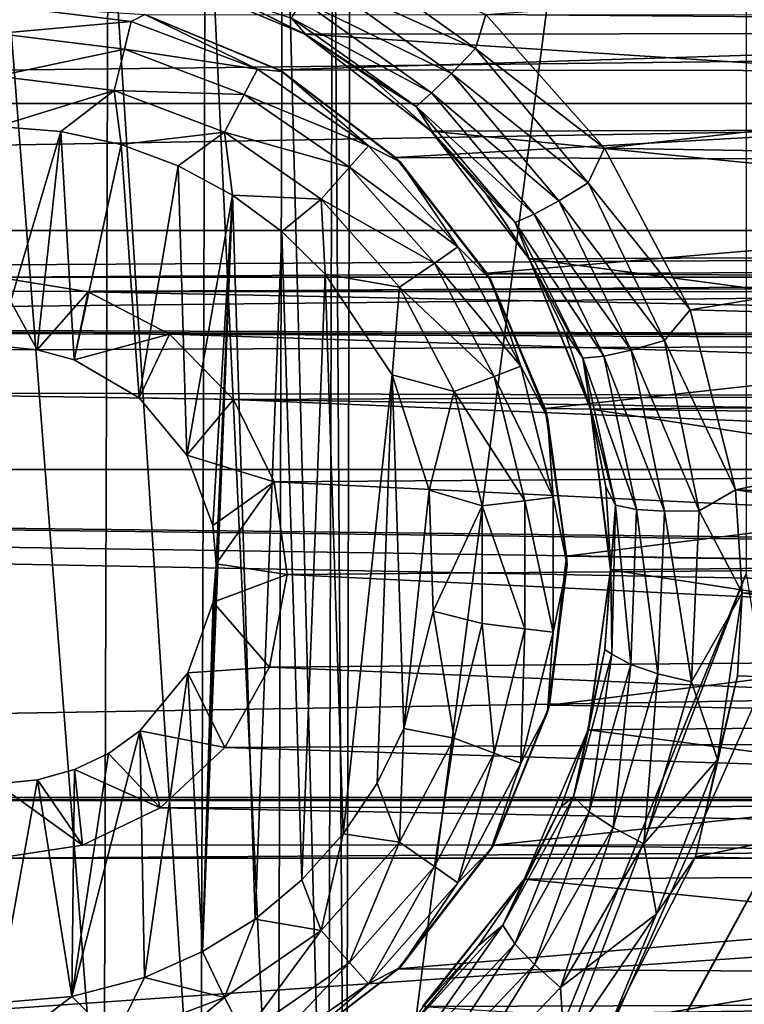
# Model space of a CAD drawing. Header units: metres. Extents: x -95 to 103, y -12 to 12.
# Tile 48 of 256: x -79.15 to -77.5, y -3.38 to -1.14. Entities that reach past the tile are written whole.
import ezdxf

# ---------------------------------------------------------------- set-up
doc = ezdxf.new("R2010")
doc.units = ezdxf.units.M
doc.layers.add('solid_P74500', color=7, linetype='CONTINUOUS')
doc.layers.add('solid_P74500_01', color=7, linetype='CONTINUOUS')

msp = doc.modelspace()

# ---------------------------------------------------------------- linework, layer by layer
at = {"layer": 'solid_P74500'}
for points in [[(-42.130733, -2.890517, 0.5), (-88, 3.55, 0.5), (-88, -3.55, 0.5)], [(-42.494564, -2.812256, 0.5), (-88, 3.55, 0.5), (-42.130733, -2.890517, 0.5)], [(-43.5, -1.396225, 0.5), (-43.5, 1.396225, 0.5), (-88, 3.55, 0.5)], [(-43.453735, -1.765533, 0.5), (-43.5, -1.396225, 0.5), (-88, 3.55, 0.5)], [(-43.31942, -2.109326, 0.5), (-43.453735, -1.765533, 0.5), (-88, 3.55, 0.5)], [(-43.105709, -2.409473, 0.5), (-43.31942, -2.109326, 0.5), (-88, 3.55, 0.5)], [(-42.825325, -2.648513, 0.5), (-43.105709, -2.409473, 0.5), (-88, 3.55, 0.5)], [(-42.494564, -2.812256, 0.5), (-42.825325, -2.648513, 0.5), (-88, 3.55, 0.5)], [(-77.491013, -2.4, -1.8), (-78.40506, -4.65, -1.8), (-77.491013, 2.4, -1.8)], [(-78.393272, 0, -1.8), (-77.491013, 2.4, -1.8), (-78.40506, -4.65, -1.8)], [(-94.018356, -1.947775, 12.347315), (89.300003, 0, 12.5), (-94.018356, 0, 12.5)], [(-78.433968, -0.252288, -1.8), (-78.393272, 0, -1.8), (-78.40506, -4.65, -1.8)], [(-78.548462, -0.475095, -1.8), (-78.433968, -0.252288, -1.8), (-78.445496, -4.400194, -1.8)], [(-78.433968, -0.252288, -1.8), (-78.40506, -4.65, -1.8), (-78.445496, -4.400194, -1.8)], [(-90.699997, -1.617044, 10.880484), (-13, -1.617046, 10.880494), (-13, -0.3, 10.995909)], [(-90.699997, -1.617044, 10.880484), (-13, -0.3, 10.995909), (-90.699997, -0.3, 10.995909)], [(-78.724808, -0.651567, -1.8), (-78.548462, -0.475095, -1.8), (-78.560226, -4.178985, -1.8)], [(-78.548462, -0.475095, -1.8), (-78.445496, -4.400194, -1.8), (-78.560226, -4.178985, -1.8)], [(-15, -0.5, -8.68562), (-85.675003, -1.327031, -8.597901), (-14.325, -1.326951, -8.597916)], [(-15, -0.5, -8.68562), (-85, -0.5, -8.68562), (-85.675003, -1.327031, -8.597901)], [(-78.947144, -0.765777, -1.8), (-78.724808, -0.651567, -1.8), (-78.736336, -4.004628, -1.8)], [(-78.724808, -0.651567, -1.8), (-78.560226, -4.178985, -1.8), (-78.736336, -4.004628, -1.8)], [(-8.2, -2.162539, 9.147798), (-90.699997, -2.162539, 9.147798), (-90.699997, -0.726812, 9.37156)], [(-8.2, -2.162539, 9.147798), (-90.699997, -0.726812, 9.37156), (-8.2, -0.726812, 9.37156)], [(-79.196846, -0.806697, -1.8), (-78.947144, -0.765777, -1.8), (-78.957001, -3.893337, -1.8)], [(-78.947144, -0.765777, -1.8), (-78.736336, -4.004628, -1.8), (-78.957001, -3.893337, -1.8)], [(-79.196846, -0.806697, -1.8), (-78.957001, -3.893337, -1.8), (-79.20311, -3.855084, -1.8)], [(-75.004738, -0.904334, -12.467244), (-75.339699, -1.146616, -12.4473), (-78.085052, -1.123883, -12.449373)], [(-78.472359, -1.037762, -12.412974), (-78.43412, -0.969165, -12.45266), (-78.109192, -1.202083, -12.432596)], [(-78.109192, -1.202083, -12.432596), (-78.43412, -0.969165, -12.45266), (-78.085052, -1.123883, -12.449373)], [(-74.895714, -1.165409, -11.440796), (-74.563431, -1.028294, -11.453935), (-78.833084, -1.029274, -11.453846)], [(-74.895714, -1.165409, -11.440796), (-78.833084, -1.029274, -11.453846), (-78.498344, -1.168839, -11.440447)], [(-78.66098, -1.087925, -12.172934), (-78.498344, -1.168839, -11.440447), (-78.833084, -1.029274, -11.453846)], [(-78.472359, -1.037762, -12.412974), (-78.163734, -1.258632, -12.392963), (-78.504219, -1.092901, -12.352194)], [(-78.472359, -1.037762, -12.412974), (-78.109192, -1.202083, -12.432596), (-78.163734, -1.258632, -12.392963)], [(-78.496391, -1.169656, -12.166054), (-78.498344, -1.168839, -11.440447), (-78.66098, -1.087925, -12.172934)], [(-78.52861, -1.132334, -12.267335), (-78.496391, -1.169656, -12.166054), (-78.66098, -1.087925, -12.172934)], [(-78.504219, -1.092901, -12.352194), (-78.209244, -1.303278, -12.332264), (-78.52861, -1.132334, -12.267335)], [(-78.163734, -1.258632, -12.392963), (-78.209244, -1.303278, -12.332264), (-78.504219, -1.092901, -12.352194)], [(-78.894333, -1.139861, -12.814588), (-79.199997, -1.102746, -12.814588), (-78.863533, -1.124296, -12.7)], [(-79.199997, -1.167785, -12.912048), (-79.199997, -1.102746, -12.814588), (-78.894333, -1.139861, -12.814588)], [(-78.909897, -1.203009, -12.912048), (-79.199997, -1.167785, -12.912048), (-78.894333, -1.139861, -12.814588)], [(-78.909897, -1.203009, -12.912048), (-78.894333, -1.139861, -12.814588), (-78.60643, -1.249048, -12.814588)], [(-78.60643, -1.249048, -12.814588), (-78.894333, -1.139861, -12.814588), (-78.863533, -1.124296, -12.7)], [(-78.863533, -1.124296, -12.7), (-78.864166, -1.124405, -9.83594), (-78.557014, -1.250405, -9.820717)], [(-74.541023, -1.125822, -9.835777), (-78.557014, -1.250405, -9.820717), (-78.864166, -1.124405, -9.83594)], [(-78.863533, -1.124296, -12.7), (-78.557014, -1.250405, -9.820717), (-78.550003, -1.254167, -12.7)], [(-78.60643, -1.249048, -12.814588), (-78.863533, -1.124296, -12.7), (-78.550003, -1.254167, -12.7)], [(-74.541023, -1.125822, -9.835777), (-74.852089, -1.25561, -9.820053), (-78.557014, -1.250405, -9.820717)], [(-78.52861, -1.132334, -12.267335), (-78.244202, -1.33405, -12.247517), (-78.496391, -1.169656, -12.166054)], [(-78.209244, -1.303278, -12.332264), (-78.244202, -1.33405, -12.247517), (-78.52861, -1.132334, -12.267335)], [(-78.109192, -1.202083, -12.432596), (-78.085052, -1.123883, -12.449373), (-77.814667, -1.429255, -12.41802)], [(-75.339699, -1.146616, -12.4473), (-77.814667, -1.429255, -12.41802), (-78.085052, -1.123883, -12.449373)], [(-78.909897, -1.203009, -12.912048), (-79.199997, -1.265195, -12.977164), (-79.199997, -1.167785, -12.912048)], [(-75.182716, -1.38336, -11.416493), (-74.895714, -1.165409, -11.440796), (-78.498344, -1.168839, -11.440447)], [(-75.339699, -1.146616, -12.4473), (-75.610275, -1.466333, -12.413697), (-77.814667, -1.429255, -12.41802)], [(-75.182716, -1.38336, -11.416493), (-78.498344, -1.168839, -11.440447), (-78.210136, -1.390416, -11.415636)], [(-78.344063, -1.272129, -12.156167), (-78.210136, -1.390416, -11.415636), (-78.498344, -1.168839, -11.440447)], [(-78.344063, -1.272129, -12.156167), (-78.498344, -1.168839, -11.440447), (-78.496391, -1.169656, -12.166054)], [(-78.244202, -1.33405, -12.247517), (-78.344063, -1.272129, -12.156167), (-78.496391, -1.169656, -12.166054)], [(-78.909897, -1.203009, -12.912048), (-78.933212, -1.297589, -12.977164), (-79.199997, -1.265195, -12.977164)], [(-78.636658, -1.306637, -12.912048), (-78.933212, -1.297589, -12.977164), (-78.909897, -1.203009, -12.912048)], [(-78.636658, -1.306637, -12.912048), (-78.909897, -1.203009, -12.912048), (-78.60643, -1.249048, -12.814588)], [(-78.163734, -1.258632, -12.392963), (-78.109192, -1.202083, -12.432596), (-77.851471, -1.508585, -12.398896)], [(-77.851471, -1.508585, -12.398896), (-78.109192, -1.202083, -12.432596), (-77.814667, -1.429255, -12.41802)], [(-78.636658, -1.306637, -12.912048), (-78.60643, -1.249048, -12.814588), (-78.353027, -1.423962, -12.814588)], [(-78.353027, -1.423962, -12.814588), (-78.60643, -1.249048, -12.814588), (-78.550003, -1.254167, -12.7)], [(-74.852089, -1.25561, -9.820053), (-78.291306, -1.450814, -9.793117), (-78.557014, -1.250405, -9.820717)], [(-78.550003, -1.254167, -12.7), (-78.557014, -1.250405, -9.820717), (-78.291306, -1.450814, -9.793117)], [(-78.550003, -1.254167, -12.7), (-78.291306, -1.450814, -9.793117), (-78.280762, -1.460761, -12.7)], [(-78.353027, -1.423962, -12.814588), (-78.550003, -1.254167, -12.7), (-78.280762, -1.460761, -12.7)], [(-74.852089, -1.25561, -9.820053), (-75.120079, -1.462097, -9.791439), (-78.291306, -1.450814, -9.793117)], [(-79.199997, -1.265195, -12.977164), (-78.933212, -1.297589, -12.977164), (-79.199997, -1.38, -13)], [(-78.206497, -1.393618, -12.142336), (-78.210136, -1.390416, -11.415636), (-78.344063, -1.272129, -12.156167)], [(-78.244202, -1.33405, -12.247517), (-78.206497, -1.393618, -12.142336), (-78.344063, -1.272129, -12.156167)], [(-78.163734, -1.258632, -12.392963), (-77.918839, -1.549119, -12.359377), (-78.209244, -1.303278, -12.332264)], [(-78.163734, -1.258632, -12.392963), (-77.851471, -1.508585, -12.398896), (-77.918839, -1.549119, -12.359377)], [(-78.933212, -1.297589, -12.977164), (-79.054955, -1.39136, -13), (-79.199997, -1.38, -13)], [(-78.933212, -1.297589, -12.977164), (-78.917511, -1.420984, -13), (-79.054955, -1.39136, -13)], [(-78.933212, -1.297589, -12.977164), (-78.681923, -1.392889, -12.977164), (-78.917511, -1.420984, -13)], [(-78.636658, -1.306637, -12.912048), (-78.681923, -1.392889, -12.977164), (-78.933212, -1.297589, -12.977164)], [(-78.396156, -1.472644, -12.912048), (-78.681923, -1.392889, -12.977164), (-78.636658, -1.306637, -12.912048)], [(-78.396156, -1.472644, -12.912048), (-78.636658, -1.306637, -12.912048), (-78.353027, -1.423962, -12.814588)], [(-78.209244, -1.303278, -12.332264), (-77.975006, -1.579649, -12.298852), (-78.244202, -1.33405, -12.247517)], [(-77.918839, -1.549119, -12.359377), (-77.975006, -1.579649, -12.298852), (-78.209244, -1.303278, -12.332264)], [(-84.199997, -1.723817, -8.527512), (-14.325, -1.326951, -8.597916), (-85.675003, -1.327031, -8.597901)], [(-84.199997, -1.723817, -8.527512), (-79.199997, -1.723817, -8.527512), (-14.325, -1.326951, -8.597916)], [(-79.199997, -1.723817, -8.527512), (-74.199997, -1.723817, -8.527512), (-14.325, -1.326951, -8.597916)], [(-78.244202, -1.33405, -12.247517), (-78.018059, -1.598545, -12.214349), (-78.206497, -1.393618, -12.142336)], [(-77.975006, -1.579649, -12.298852), (-78.018059, -1.598545, -12.214349), (-78.244202, -1.33405, -12.247517)], [(-79.199997, -1.38, -13), (-79.054955, -1.39136, -13), (-79.199997, -1.88, -13)], [(-79.054955, -1.39136, -13), (-79.108688, -1.889473, -13), (-79.199997, -1.88, -13)], [(-79.054955, -1.39136, -13), (-79.024689, -1.912145, -13), (-79.108688, -1.889473, -13)], [(-79.054955, -1.39136, -13), (-78.917511, -1.420984, -13), (-79.024689, -1.912145, -13)], [(-78.681923, -1.392889, -12.977164), (-78.787125, -1.469263, -13), (-78.917511, -1.420984, -13)], [(-78.681923, -1.392889, -12.977164), (-78.663017, -1.536785, -13), (-78.787125, -1.469263, -13)], [(-78.681923, -1.392889, -12.977164), (-78.460747, -1.545556, -12.977164), (-78.663017, -1.536785, -13)], [(-78.396156, -1.472644, -12.912048), (-78.460747, -1.545556, -12.977164), (-78.681923, -1.392889, -12.977164)], [(-75.406647, -1.6701, -11.378082), (-75.182716, -1.38336, -11.416493), (-78.210136, -1.390416, -11.415636)], [(-75.406647, -1.6701, -11.378082), (-78.210136, -1.390416, -11.415636), (-77.986534, -1.68181, -11.376358)], [(-78.086052, -1.531992, -12.124983), (-77.986534, -1.68181, -11.376358), (-78.210136, -1.390416, -11.415636)], [(-78.086052, -1.531992, -12.124983), (-78.210136, -1.390416, -11.415636), (-78.206497, -1.393618, -12.142336)], [(-78.018059, -1.598545, -12.214349), (-78.086052, -1.531992, -12.124983), (-78.206497, -1.393618, -12.142336)], [(-78.917511, -1.420984, -13), (-78.876678, -1.999008, -13), (-79.024689, -1.912145, -13)], [(-78.917511, -1.420984, -13), (-78.787125, -1.469263, -13), (-78.876678, -1.999008, -13)], [(-78.396156, -1.472644, -12.912048), (-78.353027, -1.423962, -12.814588), (-78.148842, -1.654437, -12.814588)], [(-78.148842, -1.654437, -12.814588), (-78.353027, -1.423962, -12.814588), (-78.280762, -1.460761, -12.7)], [(-77.851471, -1.508585, -12.398896), (-77.814667, -1.429255, -12.41802), (-77.619179, -1.798082, -12.37)], [(-75.610275, -1.466333, -12.413697), (-77.619179, -1.798082, -12.37), (-77.814667, -1.429255, -12.41802)], [(-75.120079, -1.462097, -9.791439), (-78.083183, -1.714678, -9.750379), (-78.291306, -1.450814, -9.793117)], [(-78.280762, -1.460761, -12.7), (-78.291306, -1.450814, -9.793117), (-78.083183, -1.714678, -9.750379)], [(-78.787125, -1.469263, -13), (-78.767342, -2.12986, -13), (-78.876678, -1.999008, -13)], [(-78.787125, -1.469263, -13), (-78.663017, -1.536785, -13), (-78.767342, -2.12986, -13)], [(-78.20237, -1.691383, -12.912048), (-78.460747, -1.545556, -12.977164), (-78.396156, -1.472644, -12.912048)], [(-78.20237, -1.691383, -12.912048), (-78.396156, -1.472644, -12.912048), (-78.148842, -1.654437, -12.814588)], [(-78.280762, -1.460761, -12.7), (-78.083183, -1.714678, -9.750379), (-78.074165, -1.73, -12.7)], [(-78.148842, -1.654437, -12.814588), (-78.280762, -1.460761, -12.7), (-78.074165, -1.73, -12.7)], [(-75.120079, -1.462097, -9.791439), (-75.328278, -1.734278, -9.746911), (-78.083183, -1.714678, -9.750379)], [(-75.610275, -1.466333, -12.413697), (-75.799232, -1.848754, -12.362529), (-77.619179, -1.798082, -12.37)], [(-77.918839, -1.549119, -12.359377), (-77.851471, -1.508585, -12.398896), (-77.677948, -1.868371, -12.348542)], [(-77.677948, -1.868371, -12.348542), (-77.851471, -1.508585, -12.398896), (-77.619179, -1.798082, -12.37)], [(-78.663017, -1.536785, -13), (-78.708229, -2.290595, -13), (-78.767342, -2.12986, -13)], [(-78.663017, -1.536785, -13), (-78.731499, -3.262584, -13), (-78.700722, -2.377952, -13)], [(-78.663017, -1.536785, -13), (-78.611977, -3.188541, -13), (-78.731499, -3.262584, -13)], [(-78.663017, -1.536785, -13), (-78.700722, -2.377952, -13), (-78.708229, -2.290595, -13)], [(-78.663017, -1.536785, -13), (-78.550758, -1.619436, -13), (-78.611977, -3.188541, -13)], [(-78.460747, -1.545556, -12.977164), (-78.550758, -1.619436, -13), (-78.663017, -1.536785, -13)], [(-78.460747, -1.545556, -12.977164), (-78.451889, -1.71681, -13), (-78.550758, -1.619436, -13)], [(-78.460747, -1.545556, -12.977164), (-78.282532, -1.746719, -12.977164), (-78.451889, -1.71681, -13)], [(-78.20237, -1.691383, -12.912048), (-78.282532, -1.746719, -12.977164), (-78.460747, -1.545556, -12.977164)], [(-77.984856, -1.684718, -12.102948), (-77.986534, -1.68181, -11.376358), (-78.086052, -1.531992, -12.124983)], [(-78.018059, -1.598545, -12.214349), (-77.984856, -1.684718, -12.102948), (-78.086052, -1.531992, -12.124983)], [(-77.918839, -1.549119, -12.359377), (-77.753624, -1.890035, -12.309217), (-77.975006, -1.579649, -12.298852)], [(-77.918839, -1.549119, -12.359377), (-77.677948, -1.868371, -12.348542), (-77.753624, -1.890035, -12.309217)], [(-77.975006, -1.579649, -12.298852), (-77.816315, -1.903859, -12.248991), (-78.018059, -1.598545, -12.214349)], [(-77.753624, -1.890035, -12.309217), (-77.816315, -1.903859, -12.248991), (-77.975006, -1.579649, -12.298852)], [(-90.699997, -1.617044, 10.880484), (-90.699997, -2.910733, 10.607904), (-13, -1.617046, 10.880494)], [(-90.699997, -2.910733, 10.607904), (-13, -2.910733, 10.607904), (-13, -1.617046, 10.880494)], [(-78.018059, -1.598545, -12.214349), (-77.863823, -1.908603, -12.164905), (-77.984856, -1.684718, -12.102948)], [(-77.816315, -1.903859, -12.248991), (-77.863823, -1.908603, -12.164905), (-78.018059, -1.598545, -12.214349)], [(-78.550758, -1.619436, -13), (-78.505363, -3.099296, -13), (-78.611977, -3.188541, -13)], [(-78.550758, -1.619436, -13), (-78.451889, -1.71681, -13), (-78.505363, -3.099296, -13)], [(-78.20237, -1.691383, -12.912048), (-78.148842, -1.654437, -12.814588), (-78.005745, -1.92708, -12.814588)], [(-78.005745, -1.92708, -12.814588), (-78.148842, -1.654437, -12.814588), (-78.074165, -1.73, -12.7)], [(-75.54895, -2.005872, -11.323713), (-75.406647, -1.6701, -11.378082), (-77.986534, -1.68181, -11.376358)], [(-75.54895, -2.005872, -11.323713), (-77.986534, -1.68181, -11.376358), (-77.846161, -2.025086, -11.320292)], [(-77.84668, -2.021512, -12.043838), (-77.846161, -2.025086, -11.320292), (-77.986534, -1.68181, -11.376358)], [(-77.904755, -1.848638, -12.075824), (-77.986534, -1.68181, -11.376358), (-77.984856, -1.684718, -12.102948)], [(-77.84668, -2.021512, -12.043838), (-77.986534, -1.68181, -11.376358), (-77.904755, -1.848638, -12.075824)], [(-77.863823, -1.908603, -12.164905), (-77.904755, -1.848638, -12.075824), (-77.984856, -1.684718, -12.102948)], [(-78.066559, -1.950143, -12.912048), (-78.282532, -1.746719, -12.977164), (-78.20237, -1.691383, -12.912048)], [(-78.066559, -1.950143, -12.912048), (-78.20237, -1.691383, -12.912048), (-78.005745, -1.92708, -12.814588)], [(-79.199997, -1.723817, -8.527512), (-78.992798, -1.757161, -8.520703), (-74.199997, -1.723817, -8.527512)], [(-79.108688, -1.889473, -13), (-78.992798, -1.757161, -8.520703), (-79.199997, -1.723817, -8.527512)], [(-79.199997, -1.88, -13), (-79.108688, -1.889473, -13), (-79.199997, -1.723817, -8.527512)], [(-78.992798, -1.757161, -8.520703), (-74.403358, -1.756095, -8.520923), (-74.199997, -1.723817, -8.527512)], [(-78.451889, -1.71681, -13), (-78.411118, -2.99403, -13), (-78.505363, -3.099296, -13)], [(-78.451889, -1.71681, -13), (-78.298904, -1.946654, -13), (-78.411118, -2.99403, -13)], [(-78.282532, -1.746719, -12.977164), (-78.298904, -1.946654, -13), (-78.451889, -1.71681, -13)], [(-75.328278, -1.734278, -9.746911), (-77.949829, -2.023391, -9.691021), (-78.083183, -1.714678, -9.750379)], [(-78.074165, -1.73, -12.7), (-78.083183, -1.714678, -9.750379), (-77.949829, -2.023391, -9.691021)], [(-78.074165, -1.73, -12.7), (-77.949829, -2.023391, -9.691021), (-77.944298, -2.043535, -12.7)], [(-78.005745, -1.92708, -12.814588), (-78.074165, -1.73, -12.7), (-77.944298, -2.043535, -12.7)], [(-78.282532, -1.746719, -12.977164), (-78.157639, -1.984685, -12.977164), (-78.298904, -1.946654, -13)], [(-78.066559, -1.950143, -12.912048), (-78.157639, -1.984685, -12.977164), (-78.282532, -1.746719, -12.977164)], [(-75.328278, -1.734278, -9.746911), (-75.458298, -2.055073, -9.684352), (-77.949829, -2.023391, -9.691021)], [(-79.108688, -1.889473, -13), (-79.024689, -1.912145, -13), (-78.992798, -1.757161, -8.520703)], [(-79.024689, -1.912145, -13), (-78.807365, -1.853611, -8.500242), (-78.992798, -1.757161, -8.520703)], [(-78.992798, -1.757161, -8.520703), (-74.582504, -1.845929, -8.501914), (-74.403358, -1.756095, -8.520923)], [(-78.992798, -1.757161, -8.520703), (-78.807365, -1.853611, -8.500242), (-74.582504, -1.845929, -8.501914)], [(-17, -2.917726, 11.123708), (-90.699997, -2.917726, 11.123708), (-92.5, -1.797398, 11.358476)], [(-77.677948, -1.868371, -12.348542), (-77.619179, -1.798082, -12.37), (-77.515594, -2.208822, -12.303296)], [(-75.799232, -1.848754, -12.362529), (-77.515594, -2.208822, -12.303296), (-77.619179, -1.798082, -12.37)], [(-79.024689, -1.912145, -13), (-78.876678, -1.999008, -13), (-78.807365, -1.853611, -8.500242)], [(-78.876678, -1.999008, -13), (-78.660759, -2.0028, -8.466332), (-78.807365, -1.853611, -8.500242)], [(-78.807365, -1.853611, -8.500242), (-74.726402, -1.985125, -8.470494), (-74.582504, -1.845929, -8.501914)], [(-78.807365, -1.853611, -8.500242), (-78.660759, -2.0028, -8.466332), (-74.726402, -1.985125, -8.470494)], [(-77.863823, -1.908603, -12.164905), (-77.84668, -2.021512, -12.043838), (-77.904755, -1.848638, -12.075824)], [(-75.799232, -1.848754, -12.362529), (-75.890747, -2.265586, -12.292971), (-77.515594, -2.208822, -12.303296)], [(-77.753624, -1.890035, -12.309217), (-77.677948, -1.868371, -12.348542), (-77.598656, -2.25656, -12.280843)], [(-77.598656, -2.25656, -12.280843), (-77.677948, -1.868371, -12.348542), (-77.515594, -2.208822, -12.303296)], [(-77.816315, -1.903859, -12.248991), (-77.741928, -2.2541, -12.181941), (-77.863823, -1.908603, -12.164905)], [(-77.863823, -1.908603, -12.164905), (-77.789574, -2.244018, -12.098402), (-77.84668, -2.021512, -12.043838)], [(-77.741928, -2.2541, -12.181941), (-77.789574, -2.244018, -12.098402), (-77.863823, -1.908603, -12.164905)], [(-77.753624, -1.890035, -12.309217), (-77.677483, -2.258013, -12.241775), (-77.816315, -1.903859, -12.248991)], [(-77.677483, -2.258013, -12.241775), (-77.741928, -2.2541, -12.181941), (-77.816315, -1.903859, -12.248991)], [(-77.753624, -1.890035, -12.309217), (-77.598656, -2.25656, -12.280843), (-77.677483, -2.258013, -12.241775)], [(-78.066559, -1.950143, -12.912048), (-78.005745, -1.92708, -12.814588), (-77.93206, -2.226044, -12.814588)], [(-77.93206, -2.226044, -12.814588), (-78.005745, -1.92708, -12.814588), (-77.944298, -2.043535, -12.7)], [(-78.298904, -1.946654, -13), (-78.333122, -2.878491, -13), (-78.411118, -2.99403, -13)], [(-78.298904, -1.946654, -13), (-78.272682, -2.75358, -13), (-78.333122, -2.878491, -13)], [(-78.298904, -1.946654, -13), (-78.214638, -2.209673, -13), (-78.272682, -2.75358, -13)], [(-78.157639, -1.984685, -12.977164), (-78.214638, -2.209673, -13), (-78.298904, -1.946654, -13)], [(-77.99662, -2.233884, -12.912048), (-78.157639, -1.984685, -12.977164), (-78.066559, -1.950143, -12.912048)], [(-77.99662, -2.233884, -12.912048), (-78.066559, -1.950143, -12.912048), (-77.93206, -2.226044, -12.814588)], [(-78.876678, -1.999008, -13), (-78.767342, -2.12986, -13), (-78.660759, -2.0028, -8.466332)], [(-78.660759, -2.0028, -8.466332), (-74.822983, -2.164172, -8.426527), (-74.726402, -1.985125, -8.470494)], [(-78.157639, -1.984685, -12.977164), (-78.093323, -2.245625, -12.977164), (-78.214638, -2.209673, -13)], [(-77.99662, -2.233884, -12.912048), (-78.093323, -2.245625, -12.977164), (-78.157639, -1.984685, -12.977164)], [(-78.767342, -2.12986, -13), (-78.568016, -2.190957, -8.419602), (-78.660759, -2.0028, -8.466332)], [(-78.660759, -2.0028, -8.466332), (-78.568016, -2.190957, -8.419602), (-74.822983, -2.164172, -8.426527)], [(-77.811356, -2.202023, -12.006561), (-77.846161, -2.025086, -11.320292), (-77.84668, -2.021512, -12.043838)], [(-77.789574, -2.244018, -12.098402), (-77.811356, -2.202023, -12.006561), (-77.84668, -2.021512, -12.043838)], [(-75.599228, -2.369275, -11.25329), (-75.54895, -2.005872, -11.323713), (-77.846161, -2.025086, -11.320292)], [(-75.458298, -2.055073, -9.684352), (-77.901047, -2.360147, -9.614557), (-77.949829, -2.023391, -9.691021)], [(-77.944298, -2.043535, -12.7), (-77.949829, -2.023391, -9.691021), (-77.901047, -2.360147, -9.614557)], [(-77.944298, -2.043535, -12.7), (-77.901047, -2.360147, -9.614557), (-77.900002, -2.38, -12.7)], [(-77.93206, -2.226044, -12.814588), (-77.944298, -2.043535, -12.7), (-77.900002, -2.38, -12.7)], [(-75.599228, -2.369275, -11.25329), (-77.846161, -2.025086, -11.320292), (-77.800606, -2.391351, -11.248619)], [(-77.800018, -2.387494, -11.96336), (-77.800606, -2.391351, -11.248619), (-77.846161, -2.025086, -11.320292)], [(-77.800018, -2.387494, -11.96336), (-77.846161, -2.025086, -11.320292), (-77.811356, -2.202023, -12.006561)], [(-75.458298, -2.055073, -9.684352), (-75.499374, -2.396642, -9.605525), (-77.901047, -2.360147, -9.614557)], [(-78.767342, -2.12986, -13), (-78.708229, -2.290595, -13), (-78.568016, -2.190957, -8.419602)], [(-16.67, -3.55, 8.703878), (-90.699997, -3.55, 8.703878), (-90.699997, -2.162539, 9.147798)], [(-16.67, -3.301332, 8.801205), (-16.67, -3.55, 8.703878), (-90.699997, -2.162539, 9.147798)], [(-16.67, -3.301332, 8.801205), (-90.699997, -2.162539, 9.147798), (-16.67, -3.05, 8.891428)], [(-14.67, -3.05, 8.891428), (-16.67, -3.05, 8.891428), (-90.699997, -2.162539, 9.147798)], [(-8.2, -2.162539, 9.147798), (-14.67, -3.05, 8.891428), (-90.699997, -2.162539, 9.147798)], [(-78.568016, -2.190957, -8.419602), (-74.861526, -2.371784, -8.370462), (-74.822983, -2.164172, -8.426527)], [(-78.708229, -2.290595, -13), (-78.700722, -2.377952, -13), (-78.568016, -2.190957, -8.419602)], [(-78.700722, -2.377952, -13), (-78.538437, -2.402006, -8.36184), (-78.568016, -2.190957, -8.419602)], [(-78.568016, -2.190957, -8.419602), (-78.538437, -2.402006, -8.36184), (-74.861526, -2.371784, -8.370462)], [(-78.214638, -2.209673, -13), (-78.205719, -2.485715, -13), (-78.272682, -2.75358, -13)], [(-78.093323, -2.245625, -12.977164), (-78.205719, -2.485715, -13), (-78.214638, -2.209673, -13)], [(-77.789574, -2.244018, -12.098402), (-77.800018, -2.387494, -11.96336), (-77.811356, -2.202023, -12.006561)], [(-77.598656, -2.25656, -12.280843), (-77.515594, -2.208822, -12.303296), (-77.50016, -2.444274, -12.258692)], [(-75.899742, -2.4446, -12.258627), (-77.50016, -2.444274, -12.258692), (-77.515594, -2.208822, -12.303296)], [(-75.890747, -2.265586, -12.292971), (-75.899742, -2.4446, -12.258627), (-77.515594, -2.208822, -12.303296)], [(-78.093323, -2.245625, -12.977164), (-78.093323, -2.514375, -12.977164), (-78.205719, -2.485715, -13)], [(-77.99662, -2.526116, -12.912048), (-78.093323, -2.245625, -12.977164), (-77.99662, -2.233884, -12.912048)], [(-77.99662, -2.526116, -12.912048), (-78.093323, -2.514375, -12.977164), (-78.093323, -2.245625, -12.977164)], [(-77.99662, -2.233884, -12.912048), (-77.93206, -2.226044, -12.814588), (-77.93206, -2.533956, -12.814588)], [(-77.99662, -2.526116, -12.912048), (-77.99662, -2.233884, -12.912048), (-77.93206, -2.533956, -12.814588)], [(-77.93206, -2.533956, -12.814588), (-77.93206, -2.226044, -12.814588), (-77.900002, -2.38, -12.7)], [(-77.789574, -2.244018, -12.098402), (-77.797722, -2.584071, -12.016756), (-77.800018, -2.387494, -11.96336)], [(-77.75415, -2.607856, -12.099747), (-77.797722, -2.584071, -12.016756), (-77.789574, -2.244018, -12.098402)], [(-77.741928, -2.2541, -12.181941), (-77.75415, -2.607856, -12.099747), (-77.789574, -2.244018, -12.098402)], [(-77.692703, -2.628837, -12.159188), (-77.75415, -2.607856, -12.099747), (-77.741928, -2.2541, -12.181941)], [(-77.677483, -2.258013, -12.241775), (-77.692703, -2.628837, -12.159188), (-77.741928, -2.2541, -12.181941)], [(-77.677483, -2.258013, -12.241775), (-77.615921, -2.647318, -12.198), (-77.692703, -2.628837, -12.159188)], [(-77.677483, -2.258013, -12.241775), (-77.598656, -2.25656, -12.280843), (-77.615921, -2.647318, -12.198)], [(-77.615921, -2.647318, -12.198), (-77.598656, -2.25656, -12.280843), (-77.50016, -2.444274, -12.258692)], [(-78.731499, -3.262584, -13), (-78.707512, -2.46539, -13), (-78.700722, -2.377952, -13)], [(-78.700722, -2.377952, -13), (-78.707512, -2.46539, -13), (-78.538437, -2.402006, -8.36184)], [(-78.538437, -2.402006, -8.36184), (-74.832138, -2.582519, -8.307863), (-74.861526, -2.371784, -8.370462)], [(-77.900002, -2.38, -12.7), (-77.940208, -2.700332, -9.524611), (-77.944298, -2.716465, -12.7)], [(-77.93206, -2.533956, -12.814588), (-77.900002, -2.38, -12.7), (-77.944298, -2.716465, -12.7)], [(-75.499374, -2.396642, -9.605525), (-77.940208, -2.700332, -9.524611), (-77.901047, -2.360147, -9.614557)], [(-77.900002, -2.38, -12.7), (-77.901047, -2.360147, -9.614557), (-77.940208, -2.700332, -9.524611)], [(-75.553787, -2.735547, -11.169906), (-75.599228, -2.369275, -11.25329), (-77.800606, -2.391351, -11.248619)], [(-78.707512, -2.46539, -13), (-78.578682, -2.613603, -8.298137), (-78.538437, -2.402006, -8.36184)], [(-78.538437, -2.402006, -8.36184), (-78.578682, -2.613603, -8.298137), (-74.832138, -2.582519, -8.307863)], [(-77.491013, -2.4, -1.8), (-78.445152, -4.898603, -1.8), (-78.40506, -4.65, -1.8)], [(-77.450775, -2.648572, -1.8), (-78.445152, -4.898603, -1.8), (-77.491013, -2.4, -1.8)], [(-75.499374, -2.396642, -9.605525), (-75.449982, -2.736265, -9.51435), (-77.940208, -2.700332, -9.524611)], [(-75.553787, -2.735547, -11.169906), (-77.800606, -2.391351, -11.248619), (-77.851883, -2.756503, -11.164752)], [(-77.851372, -2.755769, -11.865956), (-77.851883, -2.756503, -11.164752), (-77.800606, -2.391351, -11.248619)], [(-77.851372, -2.755769, -11.865956), (-77.800606, -2.391351, -11.248619), (-77.813431, -2.573467, -11.916107)], [(-77.813431, -2.573467, -11.916107), (-77.800606, -2.391351, -11.248619), (-77.800018, -2.387494, -11.96336)], [(-77.797722, -2.584071, -12.016756), (-77.813431, -2.573467, -11.916107), (-77.800018, -2.387494, -11.96336)], [(-77.556999, -2.824501, -12.176331), (-77.615921, -2.647318, -12.198), (-77.50016, -2.444274, -12.258692)], [(-77.556999, -2.824501, -12.176331), (-77.50016, -2.444274, -12.258692), (-77.511215, -2.63359, -12.219419)], [(-75.882362, -2.687148, -12.207753), (-77.511215, -2.63359, -12.219419), (-77.50016, -2.444274, -12.258692)], [(-75.899742, -2.4446, -12.258627), (-75.882362, -2.687148, -12.207753), (-77.50016, -2.444274, -12.258692)], [(89.300003, -2.500021, 12.247444), (89.300003, -2.45, 12.257548), (-94.018356, -3.847966, 11.892988)], [(-78.707512, -2.46539, -13), (-78.765335, -2.626765, -13), (-78.578682, -2.613603, -8.298137)], [(-78.731499, -3.262584, -13), (-78.765335, -2.626765, -13), (-78.707512, -2.46539, -13)], [(-78.157639, -2.775315, -12.977164), (-78.272682, -2.75358, -13), (-78.205719, -2.485715, -13)], [(-78.093323, -2.514375, -12.977164), (-78.157639, -2.775315, -12.977164), (-78.205719, -2.485715, -13)], [(89.300003, -2.55, 12.237136), (89.300003, -2.500021, 12.247444), (-94.018356, -3.847966, 11.892988)], [(-78.066559, -2.809857, -12.912048), (-78.157639, -2.775315, -12.977164), (-78.093323, -2.514375, -12.977164)], [(-78.066559, -2.809857, -12.912048), (-78.093323, -2.514375, -12.977164), (-77.99662, -2.526116, -12.912048)], [(-78.066559, -2.809857, -12.912048), (-77.99662, -2.526116, -12.912048), (-78.005745, -2.832921, -12.814588)], [(-77.99662, -2.526116, -12.912048), (-77.93206, -2.533956, -12.814588), (-78.005745, -2.832921, -12.814588)], [(-78.005745, -2.832921, -12.814588), (-77.93206, -2.533956, -12.814588), (-77.944298, -2.716465, -12.7)], [(92.5, -2.55, 12.237136), (89.300003, -2.55, 12.237136), (-94.018356, -3.847966, 11.892988)], [(92.5, -4.414677, 11.694401), (92.5, -2.55, 12.237136), (-94.018356, -3.847966, 11.892988)], [(-78.578682, -2.613603, -8.298137), (-74.735504, -2.774547, -8.245719), (-74.832138, -2.582519, -8.307863)], [(-77.885483, -2.909206, -11.924639), (-77.851372, -2.755769, -11.865956), (-77.813431, -2.573467, -11.916107)], [(-77.797722, -2.584071, -12.016756), (-77.885483, -2.909206, -11.924639), (-77.813431, -2.573467, -11.916107)], [(-77.849274, -2.943991, -12.007279), (-77.885483, -2.909206, -11.924639), (-77.797722, -2.584071, -12.016756)], [(-77.75415, -2.607856, -12.099747), (-77.849274, -2.943991, -12.007279), (-77.797722, -2.584071, -12.016756)], [(-78.765335, -2.626765, -13), (-78.87468, -2.759121, -13), (-78.680794, -2.796605, -8.238264)], [(-78.864319, -3.321975, -13), (-78.87468, -2.759121, -13), (-78.765335, -2.626765, -13)], [(-78.731499, -3.262584, -13), (-78.864319, -3.321975, -13), (-78.765335, -2.626765, -13)], [(-78.765335, -2.626765, -13), (-78.680794, -2.796605, -8.238264), (-78.578682, -2.613603, -8.298137)], [(-78.578682, -2.613603, -8.298137), (-78.680794, -2.796605, -8.238264), (-74.735504, -2.774547, -8.245719)], [(-77.794861, -2.979841, -12.06647), (-77.849274, -2.943991, -12.007279), (-77.75415, -2.607856, -12.099747)], [(-77.692703, -2.628837, -12.159188), (-77.794861, -2.979841, -12.06647), (-77.75415, -2.607856, -12.099747)], [(-77.692703, -2.628837, -12.159188), (-77.724823, -3.016501, -12.105119), (-77.794861, -2.979841, -12.06647)], [(-77.692703, -2.628837, -12.159188), (-77.615921, -2.647318, -12.198), (-77.724823, -3.016501, -12.105119)], [(-77.450775, -2.648572, -1.8), (-77.336617, -2.868689, -1.8), (-78.445152, -4.898603, -1.8)], [(-77.556999, -2.824501, -12.176331), (-77.724823, -3.016501, -12.105119), (-77.615921, -2.647318, -12.198)], [(-75.882362, -2.687148, -12.207753), (-77.60701, -3.046415, -12.123092), (-77.511215, -2.63359, -12.219419)], [(-77.556999, -2.824501, -12.176331), (-77.511215, -2.63359, -12.219419), (-77.60701, -3.046415, -12.123092)], [(-75.882362, -2.687148, -12.207753), (-75.776772, -3.089321, -12.112229), (-77.60701, -3.046415, -12.123092)], [(-77.944298, -2.716465, -12.7), (-78.068123, -3.019568, -9.428267), (-78.074165, -3.03, -12.7)], [(-78.005745, -2.832921, -12.814588), (-77.944298, -2.716465, -12.7), (-78.074165, -3.03, -12.7)], [(-75.449982, -2.736265, -9.51435), (-78.068123, -3.019568, -9.428267), (-77.940208, -2.700332, -9.524611)], [(-77.944298, -2.716465, -12.7), (-77.940208, -2.700332, -9.524611), (-78.068123, -3.019568, -9.428267)], [(-75.449982, -2.736265, -9.51435), (-75.312622, -3.052197, -9.417754), (-78.068123, -3.019568, -9.428267)], [(-75.412621, -3.07956, -11.079996), (-75.553787, -2.735547, -11.169906), (-77.851883, -2.756503, -11.164752)], [(-79.029671, -3.365383, -13), (-78.946198, -2.810744, -13), (-78.87468, -2.759121, -13)], [(-78.864319, -3.321975, -13), (-79.029671, -3.365383, -13), (-78.87468, -2.759121, -13)], [(-78.87468, -2.759121, -13), (-78.946198, -2.810744, -13), (-78.828308, -2.935004, -8.189979)], [(-78.87468, -2.759121, -13), (-78.828308, -2.935004, -8.189979), (-78.680794, -2.796605, -8.238264)], [(-78.282532, -3.013281, -12.977164), (-78.333122, -2.878491, -13), (-78.272682, -2.75358, -13)], [(-78.157639, -2.775315, -12.977164), (-78.282532, -3.013281, -12.977164), (-78.272682, -2.75358, -13)], [(-75.412621, -3.07956, -11.079996), (-77.851883, -2.756503, -11.164752), (-77.997719, -3.097138, -11.075095)], [(-77.997574, -3.097061, -11.758938), (-77.997719, -3.097138, -11.075095), (-77.851883, -2.756503, -11.164752)], [(-77.997574, -3.097061, -11.758938), (-77.851883, -2.756503, -11.164752), (-77.913216, -2.93153, -11.812183)], [(-77.913216, -2.93153, -11.812183), (-77.851883, -2.756503, -11.164752), (-77.851372, -2.755769, -11.865956)], [(-77.885483, -2.909206, -11.924639), (-77.913216, -2.93153, -11.812183), (-77.851372, -2.755769, -11.865956)], [(-78.680794, -2.796605, -8.238264), (-74.58625, -2.924519, -8.193728), (-74.735504, -2.774547, -8.245719)], [(-78.20237, -3.068617, -12.912048), (-78.282532, -3.013281, -12.977164), (-78.157639, -2.775315, -12.977164)], [(-78.20237, -3.068617, -12.912048), (-78.157639, -2.775315, -12.977164), (-78.066559, -2.809857, -12.912048)], [(-78.680794, -2.796605, -8.238264), (-78.828308, -2.935004, -8.189979), (-74.58625, -2.924519, -8.193728)], [(-79.029671, -3.365383, -13), (-79.023689, -2.847516, -13), (-78.946198, -2.810744, -13)], [(-78.946198, -2.810744, -13), (-79.023689, -2.847516, -13), (-78.828308, -2.935004, -8.189979)], [(-78.20237, -3.068617, -12.912048), (-78.066559, -2.809857, -12.912048), (-78.148842, -3.105563, -12.814588)], [(-78.066559, -2.809857, -12.912048), (-78.005745, -2.832921, -12.814588), (-78.148842, -3.105563, -12.814588)], [(-77.556999, -2.824501, -12.176331), (-77.695648, -3.176524, -12.087856), (-77.724823, -3.016501, -12.105119)], [(-77.556999, -2.824501, -12.176331), (-77.60701, -3.046415, -12.123092), (-77.695648, -3.176524, -12.087856)], [(-79.023689, -2.847516, -13), (-79.10817, -2.870482, -13), (-79.005264, -3.020148, -8.158965)], [(-79.029671, -3.365383, -13), (-79.10817, -2.870482, -13), (-79.023689, -2.847516, -13)], [(-79.023689, -2.847516, -13), (-79.005264, -3.020148, -8.158965), (-78.828308, -2.935004, -8.189979)], [(-78.148842, -3.105563, -12.814588), (-78.005745, -2.832921, -12.814588), (-78.074165, -3.03, -12.7)], [(-79.10817, -2.870482, -13), (-79.199997, -2.88, -13), (-79.005264, -3.020148, -8.158965)], [(-79.199997, -3.38, -13), (-79.199997, -2.88, -13), (-79.10817, -2.870482, -13)], [(-79.029671, -3.365383, -13), (-79.199997, -3.38, -13), (-79.10817, -2.870482, -13)], [(-77.336617, -2.868689, -1.8), (-78.557976, -5.118156, -1.8), (-78.445152, -4.898603, -1.8)], [(-77.336617, -2.868689, -1.8), (-77.161377, -3.042183, -1.8), (-78.557976, -5.118156, -1.8)], [(-37.956421, -3.255723, 0.5), (-42.130733, -2.890517, 0.5), (-88, -3.55, 0.5)], [(-79.199997, -2.88, -13), (-79.199997, -3.049433, -8.148065), (-79.005264, -3.020148, -8.158965)], [(-78.282532, -3.013281, -12.977164), (-78.411118, -2.99403, -13), (-78.333122, -2.878491, -13)], [(-90.699997, -2.917726, 11.123708), (-16.78986, -2.912514, 11.097918), (-16.580158, -2.910733, 11.071284)], [(-90.699997, -2.910733, 10.607904), (-16.580158, -2.910733, 11.071284), (-14.790274, -2.910733, 10.839775)], [(-90.699997, -2.910733, 11.071284), (-16.580158, -2.910733, 11.071284), (-90.699997, -2.910733, 11.022143)], [(-90.699997, -2.910733, 10.607904), (-90.699997, -2.910733, 11.022143), (-16.580158, -2.910733, 11.071284)], [(-90.699997, -2.917726, 11.123708), (-16.580158, -2.910733, 11.071284), (-90.699997, -2.910733, 11.071284)], [(-90.699997, -2.910733, 10.607904), (-14.790274, -2.910733, 10.839775), (-13, -2.910733, 10.607904)], [(-16.78986, -2.912514, 11.097918), (-90.699997, -2.917726, 11.123708), (-17, -2.917726, 11.123708)], [(-77.885483, -2.909206, -11.924639), (-78.046173, -3.202642, -11.82919), (-77.913216, -2.93153, -11.812183)], [(-78.019073, -3.24487, -11.911857), (-78.046173, -3.202642, -11.82919), (-77.885483, -2.909206, -11.924639)], [(-77.849274, -2.943991, -12.007279), (-78.019073, -3.24487, -11.911857), (-77.885483, -2.909206, -11.924639)], [(-78.828308, -2.935004, -8.189979), (-79.005264, -3.020148, -8.158965), (-74.402374, -3.017784, -8.15984)], [(-78.828308, -2.935004, -8.189979), (-74.402374, -3.017784, -8.15984), (-74.58625, -2.924519, -8.193728)], [(-78.046173, -3.202642, -11.82919), (-77.997574, -3.097061, -11.758938), (-77.913216, -2.93153, -11.812183)], [(-77.974541, -3.292425, -11.971065), (-78.019073, -3.24487, -11.911857), (-77.849274, -2.943991, -12.007279)], [(-77.794861, -2.979841, -12.06647), (-77.974541, -3.292425, -11.971065), (-77.849274, -2.943991, -12.007279)], [(-77.794861, -2.979841, -12.06647), (-77.915031, -3.344452, -12.009725), (-77.974541, -3.292425, -11.971065)], [(-77.794861, -2.979841, -12.06647), (-77.724823, -3.016501, -12.105119), (-77.915031, -3.344452, -12.009725)], [(-78.460747, -3.214443, -12.977164), (-78.505363, -3.099296, -13), (-78.411118, -2.99403, -13)], [(-78.282532, -3.013281, -12.977164), (-78.460747, -3.214443, -12.977164), (-78.411118, -2.99403, -13)], [(-79.199997, -3.049433, -8.148065), (-74.199997, -3.049433, -8.148065), (-74.402374, -3.017784, -8.15984)], [(-79.005264, -3.020148, -8.158965), (-79.199997, -3.049433, -8.148065), (-74.402374, -3.017784, -8.15984)], [(-78.396156, -3.287356, -12.912048), (-78.460747, -3.214443, -12.977164), (-78.282532, -3.013281, -12.977164)], [(-78.396156, -3.287356, -12.912048), (-78.282532, -3.013281, -12.977164), (-78.20237, -3.068617, -12.912048)], [(-75.312622, -3.052197, -9.417754), (-78.285477, -3.302219, -9.333025), (-78.068123, -3.019568, -9.428267)], [(-78.074165, -3.03, -12.7), (-78.068123, -3.019568, -9.428267), (-78.285477, -3.302219, -9.333025)], [(-78.074165, -3.03, -12.7), (-78.285477, -3.302219, -9.333025), (-78.280762, -3.299239, -12.7)], [(-78.148842, -3.105563, -12.814588), (-78.074165, -3.03, -12.7), (-78.280762, -3.299239, -12.7)], [(-77.695648, -3.176524, -12.087856), (-77.915031, -3.344452, -12.009725), (-77.724823, -3.016501, -12.105119)], [(-19.200001, -3.049433, -8.148065), (-85.675003, -3.841013, -7.806084), (-14.325, -3.840867, -7.806155)], [(-34.200001, -3.049433, -8.148065), (-85.675003, -3.841013, -7.806084), (-29.200001, -3.049433, -8.148065)], [(-24.200001, -3.049433, -8.148065), (-29.200001, -3.049433, -8.148065), (-85.675003, -3.841013, -7.806084)], [(-39.200001, -3.049433, -8.148065), (-85.675003, -3.841013, -7.806084), (-34.200001, -3.049433, -8.148065)], [(-44.200001, -3.049433, -8.148065), (-85.675003, -3.841013, -7.806084), (-39.200001, -3.049433, -8.148065)], [(-49.200001, -3.049433, -8.148065), (-85.675003, -3.841013, -7.806084), (-44.200001, -3.049433, -8.148065)], [(-54.200001, -3.049433, -8.148065), (-85.675003, -3.841013, -7.806084), (-49.200001, -3.049433, -8.148065)], [(-59.200001, -3.049433, -8.148065), (-85.675003, -3.841013, -7.806084), (-54.200001, -3.049433, -8.148065)], [(-64.199997, -3.049433, -8.148065), (-85.675003, -3.841013, -7.806084), (-59.200001, -3.049433, -8.148065)], [(-69.199997, -3.049433, -8.148065), (-85.675003, -3.841013, -7.806084), (-64.199997, -3.049433, -8.148065)], [(-74.199997, -3.049433, -8.148065), (-85.675003, -3.841013, -7.806084), (-69.199997, -3.049433, -8.148065)], [(-79.199997, -3.049433, -8.148065), (-85.675003, -3.841013, -7.806084), (-74.199997, -3.049433, -8.148065)], [(-24.200001, -3.049433, -8.148065), (-85.675003, -3.841013, -7.806084), (-19.200001, -3.049433, -8.148065)], [(-76.234055, -3.03888, -1.8), (-74.994942, -4.65, -1.8), (-78.731743, -5.292052, -1.8)], [(-76.452065, -3.150866, -1.8), (-76.234055, -3.03888, -1.8), (-78.731743, -5.292052, -1.8)], [(-77.161377, -3.042183, -1.8), (-76.941795, -3.152925, -1.8), (-78.557976, -5.118156, -1.8)], [(-75.312622, -3.052197, -9.417754), (-75.094948, -3.321639, -9.326131), (-78.285477, -3.302219, -9.333025)], [(-75.776772, -3.089321, -12.112229), (-77.79776, -3.423377, -12.022083), (-77.60701, -3.046415, -12.123092)], [(-77.695648, -3.176524, -12.087856), (-77.60701, -3.046415, -12.123092), (-77.79776, -3.423377, -12.022083)], [(-78.396156, -3.287356, -12.912048), (-78.20237, -3.068617, -12.912048), (-78.353027, -3.336038, -12.814588)], [(-78.20237, -3.068617, -12.912048), (-78.148842, -3.105563, -12.814588), (-78.353027, -3.336038, -12.814588)], [(-78.460747, -3.214443, -12.977164), (-78.611977, -3.188541, -13), (-78.505363, -3.099296, -13)], [(-75.181549, -3.377074, -10.99297), (-77.997719, -3.097138, -11.075095), (-78.229622, -3.387967, -10.989617)], [(-78.226395, -3.386027, -11.655825), (-78.229622, -3.387967, -10.989617), (-77.997719, -3.097138, -11.075095)], [(-78.226395, -3.386027, -11.655825), (-77.997719, -3.097138, -11.075095), (-78.102631, -3.249361, -11.70659)], [(-78.102631, -3.249361, -11.70659), (-77.997719, -3.097138, -11.075095), (-77.997574, -3.097061, -11.758938)], [(-78.046173, -3.202642, -11.82919), (-78.102631, -3.249361, -11.70659), (-77.997574, -3.097061, -11.758938)], [(-75.181549, -3.377074, -10.99297), (-75.412621, -3.07956, -11.079996), (-77.997719, -3.097138, -11.075095)], [(-75.776772, -3.089321, -12.112229), (-75.581558, -3.453269, -12.013532), (-77.79776, -3.423377, -12.022083)], [(-78.353027, -3.336038, -12.814588), (-78.148842, -3.105563, -12.814588), (-78.280762, -3.299239, -12.7)], [(-76.452065, -3.150866, -1.8), (-78.731743, -5.292052, -1.8), (-78.557976, -5.118156, -1.8)], [(-76.696907, -3.190989, -1.8), (-76.452065, -3.150866, -1.8), (-78.557976, -5.118156, -1.8)], [(-76.941795, -3.152925, -1.8), (-76.696907, -3.190989, -1.8), (-78.557976, -5.118156, -1.8)], [(-78.681923, -3.367111, -12.977164), (-78.731499, -3.262584, -13), (-78.611977, -3.188541, -13)], [(-78.460747, -3.214443, -12.977164), (-78.681923, -3.367111, -12.977164), (-78.611977, -3.188541, -13)], [(-77.695648, -3.176524, -12.087856), (-77.905487, -3.485178, -11.999711), (-77.915031, -3.344452, -12.009725)], [(-77.695648, -3.176524, -12.087856), (-77.79776, -3.423377, -12.022083), (-77.905487, -3.485178, -11.999711)], [(-78.046173, -3.202642, -11.82919), (-78.270775, -3.44982, -11.739176), (-78.102631, -3.249361, -11.70659)], [(-78.252861, -3.495888, -11.822293), (-78.270775, -3.44982, -11.739176), (-78.046173, -3.202642, -11.82919)], [(-78.019073, -3.24487, -11.911857), (-78.252861, -3.495888, -11.822293), (-78.046173, -3.202642, -11.82919)], [(-78.636658, -3.453363, -12.912048), (-78.681923, -3.367111, -12.977164), (-78.460747, -3.214443, -12.977164)], [(-78.636658, -3.453363, -12.912048), (-78.460747, -3.214443, -12.977164), (-78.396156, -3.287356, -12.912048)], [(-37.956421, -3.255723, 0.5), (-88, -3.55, 0.5), (-16.67, -3.55, 0.5)], [(-78.270775, -3.44982, -11.739176), (-78.226395, -3.386027, -11.655825), (-78.102631, -3.249361, -11.70659)], [(-78.219711, -3.551625, -11.881824), (-78.252861, -3.495888, -11.822293), (-78.019073, -3.24487, -11.911857)], [(-77.974541, -3.292425, -11.971065), (-78.219711, -3.551625, -11.881824), (-78.019073, -3.24487, -11.911857)], [(-78.681923, -3.367111, -12.977164), (-78.864319, -3.321975, -13), (-78.731499, -3.262584, -13)], [(-78.636658, -3.453363, -12.912048), (-78.396156, -3.287356, -12.912048), (-78.60643, -3.510952, -12.814588)], [(-78.396156, -3.287356, -12.912048), (-78.353027, -3.336038, -12.814588), (-78.60643, -3.510952, -12.814588)], [(-75.094948, -3.321639, -9.326131), (-78.557976, -3.510377, -9.256741), (-78.285477, -3.302219, -9.333025)], [(-78.550003, -3.505833, -12.7), (-78.285477, -3.302219, -9.333025), (-78.557976, -3.510377, -9.256741)], [(-78.280762, -3.299239, -12.7), (-78.285477, -3.302219, -9.333025), (-78.550003, -3.505833, -12.7)], [(-78.353027, -3.336038, -12.814588), (-78.280762, -3.299239, -12.7), (-78.550003, -3.505833, -12.7)], [(-77.974541, -3.292425, -11.971065), (-78.173416, -3.615577, -11.920695), (-78.219711, -3.551625, -11.881824)], [(-77.974541, -3.292425, -11.971065), (-77.915031, -3.344452, -12.009725), (-78.173416, -3.615577, -11.920695)], [(-78.933212, -3.462411, -12.977164), (-79.029671, -3.365383, -13), (-78.864319, -3.321975, -13)], [(-78.681923, -3.367111, -12.977164), (-78.933212, -3.462411, -12.977164), (-78.864319, -3.321975, -13)], [(-75.094948, -3.321639, -9.326131), (-74.82827, -3.518446, -9.253676), (-78.557976, -3.510377, -9.256741)], [(-78.60643, -3.510952, -12.814588), (-78.353027, -3.336038, -12.814588), (-78.550003, -3.505833, -12.7)], [(-77.905487, -3.485178, -11.999711), (-78.173416, -3.615577, -11.920695), (-77.915031, -3.344452, -12.009725)], [(-79.199997, -3.494805, -12.977164), (-79.199997, -3.38, -13), (-79.029671, -3.365383, -13)], [(-78.933212, -3.462411, -12.977164), (-79.199997, -3.494805, -12.977164), (-79.029671, -3.365383, -13)], [(-78.909897, -3.556991, -12.912048), (-78.933212, -3.462411, -12.977164), (-78.681923, -3.367111, -12.977164)], [(-78.909897, -3.556991, -12.912048), (-78.681923, -3.367111, -12.977164), (-78.636658, -3.453363, -12.912048)], [(-74.889862, -3.598021, -10.922648), (-75.181549, -3.377074, -10.99297), (-78.229622, -3.387967, -10.989617)]]:
    msp.add_3dface(points, dxfattribs=at)
at = {"layer": 'solid_P74500_01'}
for points in [[(-94.018356, -1.947775, 12.347315), (89.300003, -1.230984, 12.43924), (89.300003, 0, 12.5)], [(-92.5, -1.797398, 11.358476), (-90.699997, -0.3, 11.496086), (89.300003, -1.232091, 11.4338)], [(-90.699997, -0.3, 11.496086), (-17, -0.3, 11.496086), (89.300003, -1.232091, 11.4338)], [(-94.018356, -1.947775, 12.347315), (89.300003, -2.45, 12.257548), (89.300003, -1.230984, 12.43924)], [(-92.5, -1.797398, 11.358476), (89.300003, -1.232091, 11.4338), (89.300003, -2.45, 11.235991)], [(-92.5, -1.797398, 11.358476), (89.300003, -2.45, 11.235991), (89.300003, -2.500025, 11.224967)], [(-92.5, -1.797398, 11.358476), (89.300003, -2.500025, 11.224967), (89.300003, -2.55, 11.213719)], [(-17, -2.917726, 11.123708), (-92.5, -1.797398, 11.358476), (89.300003, -2.55, 11.213719)], [(-94.018356, -1.947775, 12.347315), (-94.018356, -3.847966, 11.892988), (89.300003, -2.45, 12.257548)]]:
    msp.add_3dface(points, dxfattribs=at)

doc.saveas('drawing.dxf')
